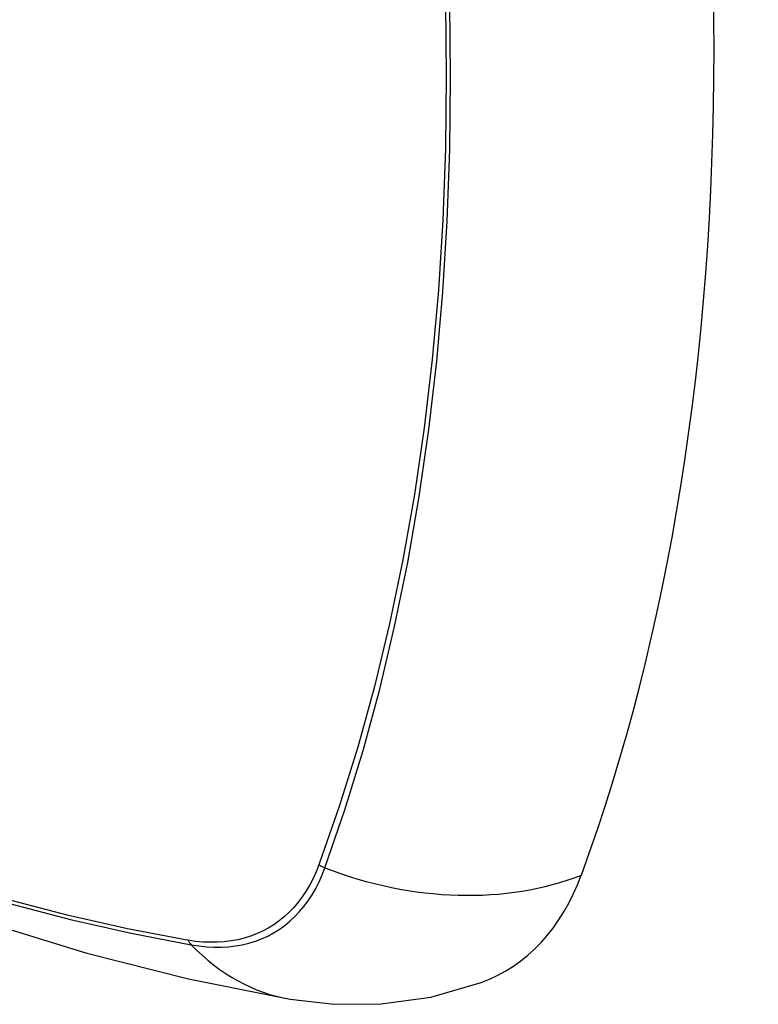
# Model space of a CAD drawing. Header units: inches. Extents: x 532.4 to 626.5, y 208.9 to 290.2.
# Tile 68 of 122: x 575.981 to 576.267, y 245.073 to 245.455. Entities that reach past the tile are written whole.
import ezdxf

# ---------------------------------------------------------------- set-up
doc = ezdxf.new("R2010")
doc.units = ezdxf.units.IN
doc.header["$MEASUREMENT"] = 0
doc.layers.add('Visible Edges(ANSI)', color=7, linetype='Continuous', lineweight=25)
doc.layers.add('Visible Tangent Edges(ANSI)', color=7, linetype='Continuous', lineweight=25)

msp = doc.modelspace()

# ---------------------------------------------------------------- linework, layer by layer
at = {"layer": 'Visible Edges(ANSI)', "flags": 128}
for points in [[(575.47126, 245.42512), (575.50707, 245.39097), (575.54344, 245.3582), (575.58032, 245.32689), (575.61767, 245.29707), (575.65543, 245.26881), (575.69356, 245.24215), (575.73202, 245.21714), (575.77075, 245.19384), (575.80973, 245.17228), (575.84889, 245.15253), (575.8882, 245.13462), (575.92761, 245.11861), (575.96709, 245.10455), (576.00659, 245.09248), (576.04605, 245.08247), (576.08543, 245.07456)], [(576.08543, 245.07456), (576.10246, 245.07261), (576.12076, 245.07273), (576.13998, 245.07542), (576.15948, 245.08104)]]:
    msp.add_lwpolyline(points, dxfattribs=at)
at = {"layer": 'Visible Edges(ANSI)'}
for centre, major_axis, start_param, end_param in [((575.33109, 245.97348), (-0.64961, 1.12515), 3.59073, 4.263252), ((576.08006, 245.23877), (0.08858, -0.15343), 6.184386, 6.732322)]:
    msp.add_ellipse(centre, major_axis=major_axis, ratio=0.57735, start_param=start_param, end_param=end_param, dxfattribs=at)
at = {"layer": 'Visible Tangent Edges(ANSI)'}
for p, q in [((576.09672, 245.12705), (576.0966, 245.12674)), ((576.04586, 245.09744), (576.04553, 245.0975))]:
    msp.add_line(p, q, dxfattribs=at)
at = {"layer": 'Visible Tangent Edges(ANSI)', "flags": 128}
for points in [[(576.14561, 245.46117), (576.14597, 245.43269), (576.14564, 245.40459), (576.14462, 245.37689), (576.14291, 245.34959), (576.14049, 245.3227), (576.13739, 245.29629), (576.1336, 245.27038), (576.12912, 245.245), (576.12396, 245.22018), (576.11813, 245.19595), (576.11164, 245.17233), (576.1045, 245.14937), (576.09672, 245.12705)], [(576.0989, 245.12558), (576.10662, 245.148), (576.11371, 245.17108), (576.12015, 245.1948), (576.12592, 245.21913), (576.13102, 245.24405), (576.13545, 245.26953), (576.1392, 245.29553), (576.14226, 245.32203), (576.14464, 245.349), (576.14633, 245.37638), (576.14734, 245.40416), (576.14766, 245.43232), (576.14731, 245.46088)], [(576.0966, 245.12674), (576.09551, 245.12402), (576.09431, 245.12142), (576.09301, 245.11893), (576.09161, 245.11656), (576.0901, 245.11432), (576.0885, 245.11219), (576.08681, 245.11019), (576.08501, 245.10832), (576.08313, 245.10658), (576.08116, 245.10497), (576.0791, 245.1035), (576.07696, 245.10217), (576.07474, 245.10098), (576.07243, 245.09993), (576.07006, 245.09903), (576.06761, 245.09827), (576.06509, 245.09765), (576.06251, 245.09718), (576.05987, 245.09685), (576.05717, 245.09668), (576.05442, 245.09665), (576.05161, 245.09677), (576.04876, 245.09703), (576.04586, 245.09744)], [(576.04711, 245.09568), (576.05009, 245.09523), (576.05302, 245.09493), (576.0559, 245.09478), (576.05873, 245.09478), (576.0615, 245.09494), (576.06422, 245.09526), (576.06686, 245.09572), (576.06945, 245.09634), (576.07196, 245.09711), (576.07439, 245.09803), (576.07675, 245.0991), (576.07902, 245.10032), (576.08122, 245.10168), (576.08332, 245.10318), (576.08533, 245.10483), (576.08724, 245.10662), (576.08906, 245.10855), (576.09078, 245.1106), (576.0924, 245.11279), (576.09392, 245.11511), (576.09533, 245.11755), (576.09663, 245.12011), (576.09782, 245.12279), (576.0989, 245.12558)], [(576.04553, 245.0975), (576.02235, 245.10191), (575.99895, 245.1072), (575.97537, 245.11336)], [(575.97663, 245.11177), (576.00032, 245.10554), (576.02382, 245.10018), (576.04711, 245.09568)]]:
    msp.add_lwpolyline(points, dxfattribs=at)
at = {"layer": 'Visible Tangent Edges(ANSI)'}
for centre, major_axis, ratio, start_param, end_param in [((575.71253, 245.63116), (-0.17318, 0.29996), 0.57735, 5.05527, 10.652693), ((576.10164, 245.13228), (-0.00927, 0.00332), 0.735414, 1.274627, 1.538334), ((576.13178, 245.20602), (0.11089, -0.04067), 0.735518, 4.685548, 5.593908), ((576.05199, 245.10362), (-0.00172, -0.00969), 0.732421, 5.525852, 5.789559), ((576.10565, 245.19093), (-0.02022, -0.11637), 0.735518, 5.786899, 6.283185)]:
    msp.add_ellipse(centre, major_axis=major_axis, ratio=ratio, start_param=start_param, end_param=end_param, dxfattribs=at)

doc.saveas('drawing.dxf')
